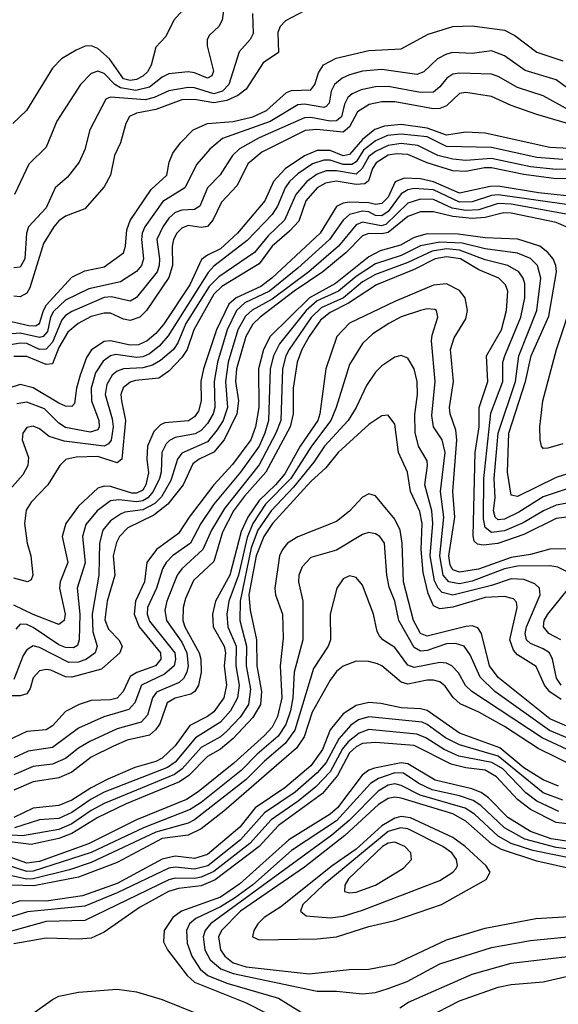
# Model space of a CAD drawing. Header units: inches. Extents: x 884549 to 1028252, y 526810 to 653624.
# Tile 40 of 256: x 935088 to 936756, y 555741 to 558791. Entities that reach past the tile are written whole.
import ezdxf

# ---------------------------------------------------------------- set-up
doc = ezdxf.new("R2010")
doc.units = ezdxf.units.IN
doc.header["$MEASUREMENT"] = 0
doc.layers.add('A9535', color=7, linetype='Continuous')

msp = doc.modelspace()

# ---------------------------------------------------------------- linework, layer by layer
at = {"layer": 'A9535', "color": 5}
for points, elevation in [([(935726.4, 558870), (935715.9, 558790), (935704.8, 558770), (935676.2, 558743.8), (935668.6, 558730), (935669.3, 558710), (935688.6, 558631.4), (935683.1, 558616.9), (935670, 558609.9), (935630, 558626.6), (935610, 558629.9), (935550, 558623), (935530, 558613.1), (935490, 558582), (935448.4, 558571.6), (935400.4, 558580.4), (935383.5, 558590), (935350, 558624.4), (935330, 558632.1), (935310, 558624.5), (935276.4, 558590), (935203.4, 558476.6), (935170, 558396.1), (935116.5, 558343.5), (935072.5, 558250)], 2640), ([(935602.1, 558830), (935565.8, 558790), (935540.8, 558739.2), (935510, 558706), (935495.2, 558650), (935483.8, 558630), (935470, 558616.2), (935450, 558605.7), (935430, 558602.6), (935410, 558608.3), (935366.5, 558670), (935330, 558701.8), (935310, 558709.9), (935290.7, 558709.3), (935262.9, 558697.1), (935218.3, 558670), (935190, 558640.7), (935109.7, 558510.3), (935067.1, 558470)], 2620), ([(935970, 558818.6), (935911.8, 558788.2), (935894.7, 558770), (935888.2, 558751.8), (935890.1, 558689.9), (935842.9, 558657.1), (935790, 558576), (935763.9, 558556.1), (935730, 558540.4), (935690, 558533.2), (935630, 558544.1), (935590, 558542.8), (935510, 558512.7), (935450, 558501.9), (935428.2, 558491.8), (935416.8, 558470), (935400.6, 558410), (935381.8, 558370), (935369.1, 558310), (935350, 558273), (935290, 558204.9), (935230, 558182.8), (935210, 558168.5), (935194.6, 558150), (935162.6, 558097.4), (935119.4, 557960.6), (935110, 557943.7), (935090, 557932.3), (935070, 557934.7)], 2680), ([(935809.2, 558810), (935811.9, 558748.1), (935802.6, 558730), (935768.3, 558691.7), (935735.6, 558590), (935716.6, 558570), (935690, 558561.7), (935630, 558579.8), (935610, 558581.5), (935550, 558571.3), (935504.7, 558550), (935477.3, 558542.8), (935370, 558551.4), (935355.2, 558544.8), (935306, 558450), (935290, 558389.6), (935272.1, 558350), (935236.2, 558303.8), (935198, 558270), (935170, 558208.1), (935115.9, 558150), (935109.5, 558130), (935103.9, 558050), (935090, 558024.1), (935070, 558023)], 2660), ([(935050, 557859.4), (935116.4, 557843.6), (935137.3, 557842.7), (935150.1, 557849.9), (935161.7, 557890), (935171.7, 557908.3), (935250, 557993.6), (935290, 558013.7), (935350, 558026.1), (935410, 558069.3), (935416, 558090), (935419.8, 558140.2), (935431, 558169), (935495.1, 558264.9), (935544, 558310), (935551.4, 558350), (935562.6, 558377.4), (935586.7, 558410), (935625.3, 558450), (935670, 558470), (935750, 558476.1), (935810, 558490.3), (935852.9, 558510), (935914.5, 558565.5), (935930, 558572.3), (935990, 558573.9), (936002.8, 558590), (936013.8, 558626.2), (936028.8, 558651.3), (936068, 558672), (936170, 558695.4), (936270, 558700.7), (936353.9, 558746.1), (936430, 558769.9), (936490, 558772.5), (936590, 558758.9), (936621.8, 558741.8), (936690, 558691.1), (936770, 558663.4)], 2720), ([(936804.9, 558564.9), (936750, 558605.4), (936654.2, 558634.2), (936590, 558679.5), (936550, 558695), (936490, 558687), (936430, 558689.9), (936410, 558684.8), (936382.7, 558670), (936340.1, 558630), (936318.3, 558621.7), (936210, 558636.5), (936150, 558631.4), (936110, 558620.7), (936086.9, 558610), (936063.6, 558590), (936053, 558570), (936047.1, 558532.9), (936037.5, 558522.5), (936030, 558519.6), (935970, 558530), (935950, 558527.3), (935863.8, 558476.2), (935716.8, 558423.3), (935676.9, 558390), (935636.8, 558343.2), (935600.3, 558270), (935531.5, 558228.5), (935476.3, 558150), (935467.6, 558130), (935465.5, 558110), (935472.2, 558050), (935466, 558030), (935450, 558010.8), (935400.6, 557979.4), (935302.1, 557957.9), (935230, 557922.2), (935192.7, 557887.3), (935184.1, 557870), (935174.8, 557825.2), (935160.8, 557810), (935150, 557806.2), (935090, 557819.8), (934950, 557808.9)], 2740), ([(936790, 558511.4), (936710, 558555.8), (936630, 558581.4), (936570, 558615.6), (936550, 558622.1), (936450, 558625.9), (936430, 558622.1), (936411.2, 558610), (936390, 558583.1), (936370, 558566.2), (936330, 558566), (936230, 558584.2), (936190, 558583.5), (936145.6, 558574.4), (936118.3, 558561.7), (936104.6, 558550), (936094.3, 558530), (936084.8, 558490), (936070, 558477.8), (936050, 558476.4), (935990, 558488.3), (935970, 558487.3), (935830, 558425.3), (935768.6, 558391.4), (935747.8, 558370), (935709, 558311), (935670, 558270), (935646.7, 558213.3), (935630, 558202.9), (935590, 558200.8), (935570, 558194.3), (935550, 558176.3), (935531.2, 558150), (935513.3, 558110), (935521, 558050), (935520.7, 558030), (935514.1, 558010), (935450, 557930.3), (935430, 557918.9), (935372.6, 557932.5), (935350, 557930.2), (935250, 557887.4), (935230, 557874.9), (935218.5, 557861.5), (935190, 557792.1), (935170, 557770.4), (935150, 557769.2), (935110, 557787.7), (935090, 557788.7), (934930, 557761.1)], 2760), ([(936830, 558456), (936690, 558497.4), (936610, 558525.6), (936550, 558553.1), (936470, 558565.4), (936450, 558562.7), (936410, 558524.5), (936390, 558515.9), (936370, 558515.4), (936250, 558537), (936210, 558536.9), (936171.1, 558528.9), (936134.4, 558505.6), (936110, 558459.3), (936090, 558443.2), (936008.7, 558451.3), (935972.5, 558447.5), (935838.7, 558381.3), (935795.4, 558344.6), (935762, 558278), (935713.7, 558226.3), (935686.6, 558170), (935670, 558151), (935650, 558147.7), (935610, 558153.2), (935590, 558145.7), (935575.3, 558130), (935564.7, 558110), (935560.6, 558090), (935562, 558030), (935550, 557992.2), (935480.8, 557890), (935460.8, 557870), (935430, 557858.9), (935410, 557863.3), (935370, 557881.6), (935350, 557882.3), (935310, 557871.8), (935269.6, 557850.4), (935237.3, 557822.7), (935210, 557776.1), (935190, 557724.8), (935170, 557723.4), (935110, 557747.5), (935070, 557748.2)], 2780), ([(936910, 558386.5), (936730, 558395.5), (936530, 558439.7), (936470, 558443.1), (936410, 558433.4), (936350, 558455.6), (936270, 558466.1), (936218.2, 558461.8), (936188.5, 558451.5), (936150, 558419.8), (936110, 558373.4), (936090, 558369.4), (936050, 558386.2), (936010, 558386.2), (935970.2, 558369.8), (935910.4, 558329.6), (935874.9, 558290), (935847.4, 558230), (935763.1, 558130), (935710, 558081.2), (935670, 558062.1), (935651.7, 558048.3), (935615.8, 557970), (935533.4, 557846.6), (935510, 557818.8), (935483.6, 557796.4), (935456.2, 557783.8), (935430, 557783.2), (935370, 557796.1), (935350, 557794.3), (935311.2, 557768.8), (935295.6, 557744.4), (935275.2, 557690), (935263.9, 557650), (935257.6, 557602.4), (935250, 557592.5), (935230, 557594.2), (935210, 557603.1), (935130, 557651.1), (935090, 557661), (935054.8, 557650)], 2820), ([(936770, 558358), (936690, 558364.5), (936550, 558394.9), (936410, 558398.4), (936350, 558428.1), (936270, 558436.7), (936227.9, 558432.1), (936190, 558415.6), (936152.8, 558387.2), (936130, 558350.9), (936117.1, 558342.9), (936090, 558342.5), (936050, 558355.8), (936030, 558356), (935995.5, 558344.5), (935950, 558314.2), (935923.8, 558290), (935910.3, 558270), (935886.5, 558213.5), (935870, 558188), (935793, 558107), (935690, 558027.2), (935671.7, 558008.3), (935547.8, 557812.2), (935520.1, 557779.9), (935490, 557755.8), (935470, 557747), (935450, 557744.8), (935386.2, 557753.8), (935369.7, 557750.3), (935346.9, 557733.1), (935323, 557697), (935309.4, 557650), (935311.2, 557610), (935333.9, 557550), (935334.9, 557530), (935330, 557520.7), (935306.8, 557513.3), (935230, 557528.1), (935210, 557541), (935165.6, 557585.6), (935110, 557606.6), (935079, 557601)], 2840), ([(936890, 558328.1), (936750, 558327.2), (936670, 558334.9), (936550, 558361.2), (936470, 558355.2), (936430, 558358.7), (936383.2, 558370), (936321, 558401), (936270, 558407.7), (936230, 558402), (936190, 558382.7), (936170, 558367.5), (936149.4, 558330.6), (936130, 558312.2), (936070, 558322.7), (936037, 558323), (936010, 558312.6), (935977.6, 558290), (935943.8, 558250), (935908.1, 558170), (935858.1, 558121.9), (935816, 558070), (935705, 557995), (935675.4, 557964.6), (935602.7, 557850), (935577.9, 557790), (935565.2, 557770), (935524.4, 557735.6), (935499.3, 557720.7), (935470, 557712.9), (935410, 557709.2), (935390, 557702.4), (935374.4, 557690), (935358.5, 557661.5), (935353.3, 557630), (935375, 557555), (935377.9, 557530), (935371.2, 557488.8), (935363.1, 557476.9), (935350, 557470), (935225.6, 557485.6), (935180, 557500), (935150, 557523.6), (935130, 557532.5), (935110, 557527.7), (935097.6, 557510), (935095.9, 557490), (935115.2, 557435.2), (935113.5, 557410), (935098.5, 557381.5), (935042.1, 557317.9)], 2860), ([(936850, 558300.3), (936750, 558298), (936650, 558311.4), (936550, 558332.5), (936527.4, 558332.6), (936470, 558321.4), (936430, 558322.6), (936350, 558347.8), (936290, 558373.2), (936255.7, 558375.7), (936230, 558371.1), (936191.9, 558348.1), (936180.9, 558330), (936168.2, 558291.8), (936157.1, 558282.9), (936130, 558280.3), (936068.5, 558291.5), (936035.4, 558284.6), (936009.8, 558270), (935974.9, 558230), (935953, 558167), (935924.4, 558135.6), (935870.7, 558089.3), (935830, 558035.1), (935714.9, 557965.1), (935690, 557940.8), (935627.6, 557830), (935607.2, 557770), (935590, 557744.8), (935550, 557702), (935519, 557681), (935446.8, 557673.2), (935430, 557667.8), (935408.8, 557651.2), (935402.1, 557630), (935403.3, 557610), (935416.4, 557550), (935404.7, 557430), (935390, 557418.1), (935330, 557438.5), (935263.7, 557436.3), (935231.4, 557428.6), (935212.5, 557410), (935176, 557350), (935123.8, 557296.2), (935108.4, 557271.6), (935103.1, 557230), (935111.9, 557170), (935122.9, 557130), (935129.2, 557070.8), (935124, 557056), (935112.6, 557050), (935070, 557061.2)], 2880), ([(936850, 558238), (936694.9, 558255), (936570, 558275), (936545.3, 558274.6), (936450, 558253.8), (936370, 558288.9), (936330, 558298), (936279.5, 558300.5), (936251.1, 558288.9), (936230, 558241.9), (936210, 558222.3), (936190, 558218.6), (936170, 558223.6), (936110, 558226.4), (936090, 558222.9), (936070, 558212.4), (936018.7, 558130), (935869.4, 557990), (935835, 557965), (935758.6, 557930), (935736.3, 557910), (935697.8, 557830), (935657.4, 557710), (935649.6, 557670), (935650, 557610), (935641.9, 557578.1), (935630, 557560.6), (935611.6, 557548.4), (935537.8, 557542.2), (935524, 557535.9), (935504.1, 557515.9), (935484.2, 557470), (935481.9, 557430), (935487.7, 557387.7), (935479.5, 557350), (935470, 557333.9), (935450, 557324.2), (935435.4, 557324.6), (935370, 557344.8), (935350, 557346.1), (935330, 557340.1), (935270, 557284.2), (935231, 557230), (935219.9, 557190), (935237, 557110), (935213.7, 557050), (935212, 557030), (935229, 556950), (935226, 556930), (935210, 556917.4), (935130, 556948.6), (935070, 556977.9)], 2920), ([(936796.2, 558216.2), (936570, 558248.9), (936550, 558247), (936490, 558226.7), (936450, 558226.1), (936370, 558264.2), (936310, 558268.1), (936290, 558263.9), (936270, 558251.8), (936230, 558197.1), (936210, 558183.2), (936190, 558184.3), (936170, 558195.5), (936150, 558198), (936110, 558187.6), (936090.2, 558169.8), (936047.6, 558110), (935950, 558021.1), (935861.6, 557950), (935786.1, 557913.9), (935760.3, 557890), (935731.3, 557830), (935700.6, 557730), (935690.8, 557670), (935693.1, 557590), (935688, 557570), (935670, 557540.4), (935650, 557519), (935631.5, 557508.5), (935570, 557497.1), (935552, 557488), (935542.5, 557477.5), (935528.5, 557450), (935526.2, 557390), (935521, 557370), (935502, 557330), (935485.6, 557310), (935470, 557300.5), (935450, 557297.5), (935395.8, 557304.2), (935370, 557300.3), (935328.2, 557270), (935292.8, 557227.2), (935282.4, 557190), (935291.2, 557108.8), (935266.8, 557030), (935274.2, 556950), (935272.4, 556870), (935267.6, 556852.4), (935255.2, 556844.8), (935230, 556846.5), (935210, 556855), (935130, 556908.6), (935110, 556917.6), (935090, 556918.7), (935076.8, 556903.2)], 2940), ([(936787.4, 558187.4), (936610, 558219.7), (936570, 558221.8), (936510, 558202.2), (936470, 558199.8), (936427.6, 558207.6), (936370, 558234.4), (936330, 558235), (936290, 558222.9), (936222.8, 558157.2), (936207.4, 558152.6), (936150, 558163.8), (936130, 558155.4), (936075.3, 558090), (935983.9, 558010), (935870, 557925.6), (935808.4, 557891.6), (935787.4, 557872.6), (935764.1, 557830), (935733.5, 557730), (935725.3, 557670), (935731.8, 557590), (935718.5, 557550), (935700.3, 557520.3), (935670, 557483.6), (935590, 557448.3), (935577, 557430), (935556.8, 557363.2), (935527.2, 557312.8), (935507.2, 557292.8), (935470, 557272.8), (935414.4, 557265.6), (935400.1, 557259.9), (935370, 557238.3), (935346, 557210), (935335.6, 557170), (935333.1, 557070), (935313.1, 556950), (935314.5, 556894.5), (935327.9, 556850), (935322.3, 556830), (935295.3, 556810), (935270, 556800.9), (935240.2, 556800.2), (935150, 556846.8), (935130, 556851.8), (935110, 556839.6), (935098.9, 556821.1), (935070, 556747.1)], 2960), ([(936780.9, 558150), (936750, 558163.3), (936610, 558192.3), (936586.7, 558193.3), (936530, 558178.1), (936490, 558175.3), (936430, 558181.3), (936370, 558195.8), (936330, 558196.4), (936290, 558181.4), (936230, 558131.9), (936210, 558127.7), (936170, 558128.9), (936150, 558122.1), (936099.3, 558070), (936027.6, 558010), (935938.3, 557950), (935832.8, 557870), (935810, 557847.5), (935789.1, 557810), (935760.1, 557710), (935756.6, 557670), (935766.1, 557610), (935760.8, 557570), (935721.2, 557490), (935690, 557451.8), (935644, 557430), (935624.7, 557415.3), (935595, 557350), (935547.2, 557290), (935503.7, 557256.3), (935423.2, 557216.8), (935397.9, 557190), (935388.5, 557171.5), (935378.1, 557130), (935383.1, 557070), (935358.9, 556990), (935352.5, 556932.5), (935363.6, 556903.6), (935395.4, 556870), (935405.5, 556850), (935398.7, 556830), (935341.3, 556778.7), (935250, 556754.3), (935230, 556755.9), (935184.3, 556775.7), (935170, 556778.5), (935150, 556774), (935130, 556752.6), (935120.8, 556719.2), (935110, 556702.9), (935090, 556696.9), (935043.5, 556696.5)], 2980), ([(936870, 557411.4), (936750, 557372.8), (936630, 557314.5), (936610, 557318.7), (936599.2, 557390), (936603, 557510), (936655, 557670), (936671.9, 557750), (936727.5, 557872.5), (936751.1, 558010), (936749.1, 558030), (936740.4, 558050), (936724.2, 558070), (936699.2, 558090), (936631, 558111), (936530, 558115.1), (936446.6, 558126.6), (936350, 558127.5), (936310, 558116.9), (936267.6, 558092.4), (936205, 558075), (936170, 558056.7), (936066.3, 557973.7), (935986.4, 557930), (935864.4, 557810), (935843.7, 557770), (935827.6, 557710), (935828.5, 557590), (935818.7, 557530), (935803.9, 557490), (935747.2, 557412.8), (935690, 557350.6), (935612.9, 557250), (935580.3, 557199.7), (935512.3, 557150), (935482.5, 557110), (935475, 557050), (935446.6, 556990), (935442.6, 556950), (935458.7, 556910), (935524.3, 556830), (935525.7, 556810), (935508.8, 556790), (935450.8, 556769.2), (935430, 556756.4), (935408.4, 556710), (935390, 556689.5), (935370, 556684.5), (935310, 556682.2), (935272.7, 556670), (935230, 556647.7), (935190, 556603.9), (935170, 556591.6), (935110, 556585.9), (935050, 556557.6)], 3020), ([(936790, 557340.2), (936710, 557313), (936634.5, 557265.5), (936590, 557243.4), (936570, 557241.8), (936560.9, 557250), (936556.2, 557270), (936561.2, 557310), (936558.3, 557370), (936569.7, 557510.3), (936623.8, 557670), (936634.4, 557750), (936690, 557890), (936702.5, 557990), (936691.8, 558030), (936670, 558051.4), (936630, 558068.3), (936530, 558081.7), (936459.1, 558099.2), (936390, 558102.5), (936330, 558090.9), (936270, 558061.2), (936190, 558034.6), (936130, 557995.8), (936076, 557950), (936010, 557920.1), (935976, 557890), (935892.5, 557787.5), (935874.3, 557750), (935863.9, 557710), (935858.9, 557550), (935847.9, 557510), (935830, 557470.3), (935772.6, 557390), (935690, 557290.3), (935649.3, 557230), (935617.6, 557170), (935562.1, 557130), (935542.3, 557110), (935530.2, 557089.8), (935512.1, 557030), (935483.7, 556970), (935483, 556950), (935490, 556928.2), (935568.5, 556830), (935571.4, 556810), (935567, 556790), (935536.5, 556763.5), (935465.3, 556730), (935444.9, 556675.1), (935425.9, 556654.1), (935348.6, 556631.4), (935270, 556596.2), (935190, 556536.4), (935115, 556525), (935070, 556504.2)], 3040), ([(936870, 557308.8), (936750, 557287.5), (936710.3, 557269.7), (936647.9, 557232.1), (936590, 557207.8), (936550, 557202.5), (936530, 557217.8), (936525.1, 557245.1), (936526.1, 557370), (936547.4, 557572.6), (936584.3, 557670), (936585, 557730), (936590.4, 557750), (936640.9, 557870), (936652.5, 557930), (936652.9, 557972.9), (936647.7, 557990), (936633.7, 558010), (936599.9, 558030), (936530, 558047), (936450, 558077), (936410, 558081), (936366.2, 558073.8), (936290, 558039.2), (936190, 558001.8), (936150, 557978.9), (936090.9, 557930), (936021.9, 557898.1), (935990.9, 557869.1), (935922.5, 557770), (935912.4, 557750), (935902.3, 557710), (935896.6, 557550), (935881.9, 557510), (935830, 557411.9), (935722.6, 557277.4), (935682, 557210), (935655.1, 557150), (935590.4, 557090), (935576.1, 557070), (935543.8, 556990), (935537.8, 556962.2), (935543.4, 556930), (935590, 556862.4), (935606.2, 556830), (935610.3, 556790), (935605.6, 556770), (935595.8, 556750), (935582, 556738), (935512.1, 556707.9), (935499.6, 556690), (935483.8, 556636.2), (935465, 556615), (935390, 556593.9), (935305.3, 556554.7), (935270, 556534.6), (935230, 556502.5), (935190, 556485.3), (935130, 556477.2), (935070, 556452)], 3060), ([(936850, 557258), (936750, 557245.6), (936650, 557195.9), (936569, 557169), (936523.3, 557163.3), (936506.2, 557166.3), (936496.1, 557176.1), (936492.5, 557192.5), (936498.5, 557450), (936511, 557530), (936511.1, 557590), (936538.6, 557670), (936533.8, 557750), (936580.1, 557830), (936596, 557890), (936600.2, 557950), (936593.1, 557970), (936571.9, 557990), (936510, 558016.6), (936453.9, 558050), (936410, 558056.9), (936375.5, 558050), (936310, 558017.8), (936193.6, 557970), (936107.1, 557912.9), (936050, 557884.5), (936019.9, 557860.1), (935984.4, 557810), (935961.9, 557770), (935947.2, 557730), (935935.1, 557650), (935935.8, 557570), (935926, 557530), (935851.1, 557390), (935784.4, 557315.6), (935750.3, 557270), (935716.4, 557203.6), (935690, 557112.7), (935626.4, 557053.6), (935601.8, 556998.2), (935594.8, 556970), (935593.9, 556930), (935599.9, 556910), (935644.1, 556830), (935649.8, 556810), (935650.4, 556769.6), (935641.9, 556730), (935631.2, 556710), (935618.5, 556701.5), (935570, 556689.5), (935545.2, 556674.8), (935522.6, 556610), (935509.2, 556590.8), (935490, 556575.2), (935421.2, 556558.8), (935379.1, 556540.9), (935310, 556506.1), (935250, 556460.6), (935210, 556442.8), (935130, 556430.6), (935070, 556404)], 3080), ([(936852.2, 557152.2), (936730, 557151.1), (936670, 557134.5), (936610, 557125.5), (936509.3, 557089.3), (936450, 557080.1), (936430, 557087.2), (936421.7, 557101.7), (936417.5, 557130), (936436, 557250), (936429.6, 557330), (936442.6, 557490), (936439.4, 557519.4), (936421.5, 557570), (936419.4, 557590), (936431.4, 557670), (936422.4, 557770), (936434.1, 557805.9), (936470, 557864), (936475.6, 557890), (936467.9, 557930), (936450, 557952.2), (936410, 557973.1), (936370, 557968.9), (936250, 557917.8), (936110, 557850.6), (936070.1, 557810), (936036.9, 557710), (936018.2, 557570), (936011.2, 557550), (935957.1, 557470), (935910, 557384.3), (935881.1, 557350), (935830, 557301.7), (935794.7, 557250), (935774.6, 557205.4), (935739.3, 557070), (935694.7, 556990), (935685.9, 556950), (935687.9, 556910), (935721.4, 556850), (935725.7, 556830), (935722, 556790), (935729, 556730), (935720.3, 556690), (935690, 556647.4), (935670, 556632.3), (935615.6, 556604.4), (935570, 556541.7), (935530, 556503.6), (935510, 556493.3), (935445.4, 556474.6), (935361.7, 556438.3), (935310, 556412.1), (935250, 556373.4), (935210, 556357.3), (935130, 556348.3), (935070, 556320.2)], 3120), ([(936770, 557477.1), (936723.5, 557463.5), (936710, 557462.7), (936704.8, 557470), (936699.9, 557490), (936699.7, 557530), (936708.9, 557610), (936750.7, 557770), (936805.6, 557934.4)], 2980), ([(936781.8, 557081.8), (936755.4, 557095.4), (936730, 557099.6), (936630, 557098.8), (936590, 557090.4), (936490, 557051.9), (936450, 557043.6), (936417.4, 557050), (936399.8, 557070), (936389.2, 557130), (936402.3, 557250), (936391.2, 557330), (936405.6, 557450), (936396.6, 557490), (936369.9, 557530), (936364.9, 557564.9), (936375, 557670), (936363.9, 557796.1), (936365.6, 557814.4), (936383.4, 557870), (936379.7, 557890), (936373.7, 557893.7), (936350, 557895.2), (936330, 557890.8), (936270, 557870.3), (936231.5, 557850), (936181.8, 557818.2), (936150, 557787.7), (936110, 557722.8), (936068.5, 557590), (936051.5, 557550), (935992.3, 557470), (935927.8, 557370), (935850, 557290), (935810.7, 557230), (935792.5, 557187.5), (935765.5, 557070), (935736.3, 556990), (935729.8, 556950), (935732.8, 556910), (935759, 556850), (935757.5, 556790), (935767.6, 556730), (935763, 556690), (935741.7, 556650), (935710, 556615), (935633.2, 556566.8), (935570, 556491.6), (935545.7, 556474.3), (935350, 556398.5), (935310, 556376.8), (935250, 556334.9), (935210, 556317.1), (935150, 556312.3), (935072.6, 556287.4)], 3140), ([(936765.3, 556730), (936750.9, 556750.9), (936738.9, 556810), (936729.3, 556829.3), (936710, 556842.7), (936670, 556858.8), (936658.2, 556870), (936653.3, 556890), (936657.5, 556910), (936700.1, 557010), (936698.7, 557030), (936683.7, 557043.7), (936650, 557056.8), (936610, 557059.2), (936550, 557038.5), (936430, 557008.3), (936396.8, 557016.8), (936384.4, 557030), (936373.3, 557053.3), (936359.4, 557130), (936368.3, 557230), (936364.8, 557270), (936343.1, 557350), (936351.8, 557410), (936350, 557424.5), (936323.5, 557470), (936312.9, 557512.9), (936311.9, 557568.1), (936320.5, 557630), (936319.4, 557670), (936310, 557709.7), (936290, 557742.9), (936270, 557750.6), (936250, 557745.6), (936210, 557718.5), (936190, 557698.8), (936162, 557658), (936130.4, 557590), (936106, 557550), (936032.8, 557470), (935999.3, 557420.7), (935936.5, 557343.5), (935867.3, 557270), (935826.3, 557210), (935805.2, 557154.8), (935771, 556990), (935770.6, 556930), (935790.7, 556850.7), (935790, 556790), (935803.2, 556716.8), (935796.9, 556670), (935770.9, 556630), (935730, 556586.7), (935710, 556569.8), (935650, 556536.1), (935591.5, 556470), (935567.5, 556452.5), (935350, 556363.2), (935310, 556341.8), (935250, 556300.5), (935210, 556282.5), (935097, 556263), (935012.1, 556267.9)], 3160), ([(936765, 556685), (936730, 556709.3), (936713.7, 556730), (936687.8, 556787.8), (936630, 556824), (936617.6, 556837.6), (936606.7, 556870), (936629.2, 556970), (936626.6, 556986.6), (936617.3, 556997.3), (936590, 557004.1), (936530, 557001.3), (936430, 556971.7), (936390, 556966.3), (936370, 556975.4), (936353.3, 557013.3), (936338.3, 557078.3), (936332, 557150), (936335, 557230), (936327.9, 557267.9), (936298.5, 557330), (936289, 557390), (936261.1, 557450), (936250, 557538.5), (936230, 557566.2), (936210, 557564.3), (936170, 557537.2), (936074.6, 557450), (936036.7, 557403.3), (935990, 557360.4), (935871.3, 557230), (935844.4, 557190), (935820.7, 557130), (935798.2, 557010), (935802.4, 556962.4), (935822.1, 556870), (935822.8, 556790), (935837.2, 556710), (935833.8, 556670), (935810.9, 556629.1), (935750, 556564.1), (935710, 556531.8), (935670, 556508.9), (935611.7, 556450), (935583.2, 556430), (935417.6, 556362.4), (935330, 556319.6), (935250, 556270.5), (935210, 556254.3), (935123.7, 556236.3), (935032.9, 556247.1)], 3180), ([(936830, 556581.5), (936730, 556625.8), (936570, 556753.5), (936542.9, 556790), (936518.9, 556890), (936507.3, 556907.3), (936490, 556913), (936470, 556911.9), (936350, 556881.8), (936330, 556890.2), (936308, 556930), (936276.6, 557050), (936272.9, 557170), (936266.5, 557210), (936250, 557243.7), (936210, 557292.7), (936190, 557315.7), (936170, 557322.5), (936150, 557311.8), (936110, 557269), (936070, 557237), (935950, 557189.6), (935918.2, 557170), (935901.8, 557150), (935893.2, 557130), (935878.1, 557030), (935880.6, 557010), (935901.8, 556950), (935904.3, 556875.7), (935894.7, 556790), (935900.7, 556690), (935887.2, 556632.8), (935870, 556599.9), (935846.7, 556573.3), (935751.9, 556488.1), (935641.2, 556398.8), (935604.6, 556375.4), (935450, 556312.7), (935301.8, 556238.2), (935150, 556183.3), (935110, 556178.5), (935050, 556200)], 3220), ([(936830, 556547.2), (936729.3, 556589.3), (936559.5, 556710), (936514.4, 556754.4), (936483.9, 556823.9), (936464.7, 556850), (936438.3, 556858.3), (936410, 556857.3), (936350, 556836.7), (936330, 556835.4), (936310, 556846.6), (936262.5, 556930), (936249.9, 556990), (936233.1, 557033.1), (936225.6, 557070), (936218, 557170), (936203.8, 557190), (936190, 557198.6), (936170, 557202.1), (936150, 557196.9), (936070, 557147.5), (935990, 557125.2), (935963.3, 557096.7), (935953.3, 557070), (935951.8, 557050), (935965.3, 556990), (935965.4, 556870), (935938.8, 556770), (935934.2, 556690), (935926.9, 556650), (935912.2, 556607.8), (935888.5, 556571.5), (935824.1, 556515.9), (935774.7, 556465.3), (935650, 556365.7), (935616, 556344), (935472, 556288), (935310, 556211.2), (935130, 556153.8), (935110, 556152.7), (935050, 556171.6)], 3240), ([(936830, 556509), (936706.4, 556566.4), (936489, 556710), (936468.6, 556728.6), (936447.7, 556767.7), (936426.9, 556790), (936410, 556798), (936390, 556799.9), (936310, 556784.5), (936290, 556791.9), (936250, 556846.3), (936212.6, 556870), (936202.2, 556882.2), (936195.5, 556895.5), (936184.3, 556950), (936150, 557039.7), (936130, 557063.7), (936110, 557068.2), (936090, 557059), (936070.1, 557029.9), (936050.1, 556950), (936051.1, 556870), (936043.3, 556850), (935998.5, 556781.5), (935940.5, 556590), (935910.9, 556549.1), (935846.3, 556493.7), (935790, 556437.3), (935630, 556312.3), (935610, 556302.6), (935510, 556274.3), (935310, 556180), (935242.2, 556157.8), (935130, 556130), (935109.1, 556129.1), (935050, 556142)], 3260), ([(936764.3, 556870), (936727.3, 556890), (936710.3, 556910), (936712.8, 556930), (936723.6, 556950), (936789, 557030)], 3140), ([(936810, 556476.6), (936693.6, 556533.6), (936590, 556601.2), (936510, 556645.8), (936452, 556672), (936431.1, 556691.1), (936406.4, 556726.4), (936390, 556739.6), (936370, 556745.6), (936350, 556745.5), (936290, 556733), (936270, 556738.5), (936210, 556789.1), (936196, 556796), (936170, 556803.3), (936130, 556804.5), (936090, 556788.5), (936070, 556772), (936050, 556745.4), (935994.5, 556645.5), (935969.8, 556570), (935945.7, 556534.3), (935720.5, 556339.5), (935650, 556284.4), (935610, 556265.4), (935530, 556254.8), (935390, 556180.1), (935270, 556135), (935131.7, 556108.3), (935030, 556111.3)], 3280), ([(936757, 556417), (936710, 556436.6), (936650, 556473.4), (936575.4, 556535.4), (936450, 556581.2), (936350, 556650.8), (936330, 556656.3), (936270, 556659), (936207.2, 556672.8), (936170, 556676), (936130, 556666.3), (936090, 556641.1), (936050, 556591.4), (936025.7, 556530), (935990, 556480), (935910, 556412.1), (935817.7, 556350), (935769.8, 556290), (935670, 556205.4), (935630, 556192.5), (935570, 556199.4), (935530, 556191), (935390, 556114.8), (935282.5, 556077.5), (935170, 556060.2), (935090, 556061.1), (935030, 556042.2)], 3320), ([(936770, 556373.3), (936710, 556396.1), (936570, 556509.8), (936450, 556545.1), (936406.9, 556566.9), (936350, 556608.2), (936334.7, 556614.7), (936170, 556631.4), (936137.7, 556622.3), (936113.8, 556606.2), (936076.3, 556563.7), (936037.5, 556490), (936010, 556458), (935941.8, 556398.2), (935846.3, 556333.7), (935772.6, 556250), (935670.6, 556170), (935630, 556159.5), (935570, 556165.9), (935550, 556163.1), (935390, 556085.9), (935290, 556045.3), (935112.8, 556027.2), (935050, 556007.4)], 3340), ([(936758.1, 556338.1), (936689.6, 556370), (936655.7, 556395.7), (936584.5, 556470), (936550.2, 556490.2), (936448.5, 556510), (936403.4, 556530), (936346.1, 556566.1), (936318.3, 556578.3), (936170, 556592.3), (936139.4, 556580.6), (936105.8, 556554.2), (936087.8, 556532.2), (936050, 556461.2), (936005.3, 556414.7), (935950.5, 556370), (935867.1, 556312.9), (935801, 556239), (935690, 556152.2), (935650, 556134.4), (935630.8, 556130.8), (935570, 556132), (935550, 556127), (935290, 556000.9), (935170, 555997.7), (935030, 555957.9)], 3360), ([(936810, 556296.5), (936750, 556304.7), (936670, 556344.3), (936630, 556375.1), (936565.4, 556445.4), (936530, 556466.4), (936470, 556473.7), (936424.7, 556484.7), (936310, 556543), (936190, 556552.3), (936150, 556548.9), (936130, 556538.5), (936110, 556520.1), (936072.3, 556450), (936026.1, 556393.9), (935890, 556294.8), (935830, 556229.6), (935693.4, 556126.6), (935650, 556108.4), (935580.5, 556099.5), (935549.7, 556090), (935459.5, 556040.5), (935350, 555964.3), (935310, 555946.2), (935270, 555942.6), (935170, 555945.5), (935070, 555928.8)], 3380), ([(936810, 556241.8), (936734.1, 556254.1), (936670, 556275.8), (936600.1, 556320.1), (936540.1, 556380.1), (936517.2, 556397.2), (936488.4, 556408.4), (936374.9, 556434.9), (936290, 556486.4), (936270, 556489), (936187.7, 556472.3), (936170, 556466.5), (936148.7, 556451.3), (936072.5, 556350), (936050.3, 556330), (935922.1, 556250), (935770, 556113.7), (935710, 556073.2), (935589.3, 556030), (935562.6, 556010), (935535.7, 555970), (935534.2, 555934.2), (935545.9, 555910), (935607, 555830), (935629.3, 555810), (935790, 555745.1), (935853.2, 555713.2)], 3420), ([(936830, 556216.7), (936750, 556226.7), (936652.7, 556252.7), (936590, 556287.7), (936516.8, 556356.8), (936492.7, 556372.7), (936450, 556387.2), (936365.7, 556405.7), (936324.7, 556424.7), (936276.8, 556456.8), (936250, 556457.8), (936199.7, 556440.3), (936175, 556425), (936070, 556309.3), (935930, 556217.9), (935810, 556111.3), (935753.9, 556070), (935710, 556042.6), (935633.4, 556006.7), (935614.5, 555990), (935604.8, 555970), (935607.2, 555930), (935621.7, 555890), (935647, 555850), (935670.7, 555830.7), (935730, 555806.2), (935890, 555759.6), (936010, 555685.3)], 3440), ([(936810, 556190.4), (936677.3, 556217.3), (936610, 556238.8), (936570, 556261.6), (936496.4, 556330), (936468.5, 556348.5), (936329, 556388.9), (936270, 556419.3), (936250, 556424), (936230, 556419.4), (936199, 556401), (936108.4, 556310), (936055.4, 556264.6), (935678.9, 555990), (935662.3, 555970), (935656.1, 555950), (935661.5, 555910), (935678.7, 555878.7), (935711, 555851), (935750, 555836), (936010, 555781.9), (936070, 555781.7), (936150, 555773.3), (936190, 555777.5), (936230, 555789.7), (936288.3, 555811.7), (936390, 555866.2), (936550, 555916.7), (936670, 555939.1), (936870, 555958.4)], 3460), ([(936810, 556157.9), (936690, 556184.3), (936580.3, 556220.3), (936550, 556238.5), (936470, 556308.6), (936430, 556330.8), (936270, 556379.3), (936250, 556382.3), (936230, 556378.8), (936200.1, 556359.9), (936095.8, 556264.2), (935970, 556165.6), (935772.2, 556030), (935713.1, 555970), (935704.3, 555950), (935710.7, 555910), (935723.3, 555890), (935749.4, 555869.4), (935790, 555857.3), (935984.8, 555835.2), (936109.1, 555849.1), (936170, 555849.7), (936250, 555864.9), (936410, 555940.7), (936530, 555976.6), (936686.6, 556006.6), (936790, 556013.5)], 3480), ([(936265.8, 555730), (936292.7, 555747.3), (936490, 555833.9), (936610, 555868.2), (936951.2, 555908.8)], 3440), ([(936350, 555700.1), (936450, 555752.1), (936570, 555793.7), (936610, 555802.5), (936710, 555810.1), (936830, 555838.9)], 3420), ([(935090, 555684.1), (935190, 555756.3), (935210, 555766.2), (935270, 555778.7), (935390, 555787.7), (935450, 555780.1), (935530, 555756.2), (935642.6, 555710)], 3380)]:
    msp.add_lwpolyline(points, dxfattribs=dict(at, elevation=elevation))
for points, elevation in [([(936270, 556322.3), (936250, 556317.8), (936210, 556293.8), (936130, 556221.6), (936056.1, 556170), (935897.1, 556042.9), (935845.8, 556010), (935825.4, 555990), (935813.5, 555970), (935809.7, 555950), (935830, 555940.9), (936010, 555943.4), (936070, 555949.5), (936170, 555981.8), (936250, 556000.8), (936395.2, 556050), (936532.9, 556127.1), (936545.7, 556150), (936533.4, 556170), (936468, 556230), (936430, 556258), (936298.9, 556318.9)], 3520), ([(936267.3, 556287.4), (936230, 556276.1), (936028.6, 556110), (935964.9, 556050), (935957.7, 556030), (935975.4, 556015.4), (936050, 556009.1), (936090, 556014.4), (936150, 556032.6), (936390, 556125), (936429.9, 556150), (936438.9, 556161.1), (936444.5, 556170), (936441.2, 556190), (936426.9, 556210), (936398.7, 556230), (936290, 556284.8)], 3540), ([(936250, 556243.1), (936230, 556240.4), (936211.6, 556230), (936106.2, 556130), (936095.6, 556110), (936094, 556090), (936110, 556086.2), (936130, 556088.6), (936190, 556110.5), (936277.1, 556162.9), (936301.9, 556190), (936299.3, 556210), (936281.2, 556230)], 3560)]:
    msp.add_lwpolyline(points, close=True, dxfattribs=dict(at, elevation=elevation))

doc.saveas('drawing.dxf')
